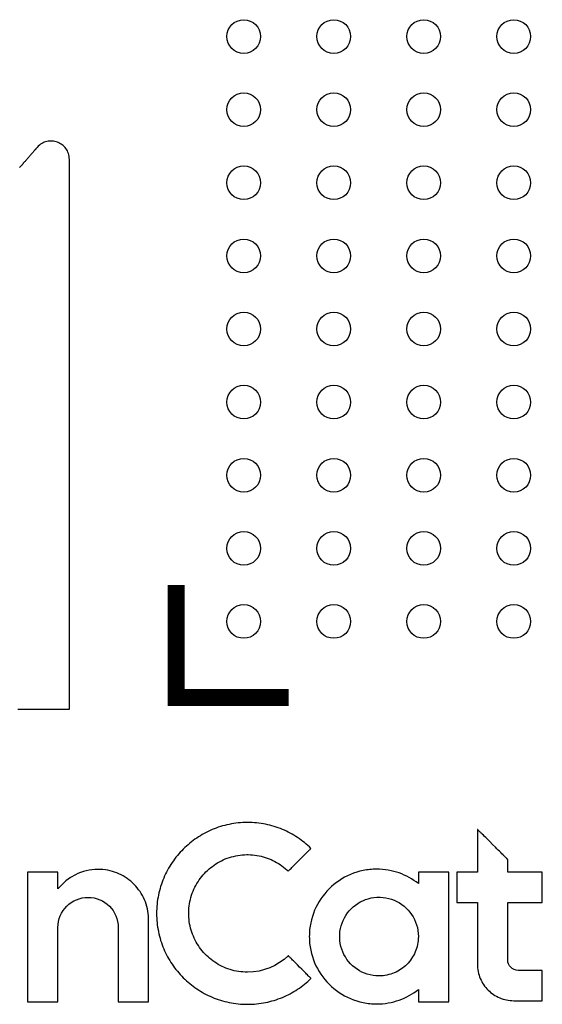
# Model space of a CAD drawing. Extents: x -11.1 to 87.6, y 0 to 56.
# Tile 15 of 20: x 53.9 to 58.6, y 19.7 to 28.5. Entities that reach past the tile are written whole.
import ezdxf

# ---------------------------------------------------------------- set-up
doc = ezdxf.new("R2010")
doc.units = 0
for name, color, linetype in [('BG_SILKSCREEN_TOP', 7, 'CONTINUOUS'), ('PG_SILKSCREEN_TOP', 253, 'CONTINUOUS'), ('PIN_TOP', 92, 'CONTINUOUS')]:
    doc.layers.add(name, color=color, linetype=linetype)

msp = doc.modelspace()

# ---------------------------------------------------------------- linework, layer by layer
at = {"layer": 'BG_SILKSCREEN_TOP'}
msp.add_lwpolyline([(53.917088, 22.366224), (53.93563, 22.366224), (53.953664, 22.366224), (53.971444, 22.366224), (53.988716, 22.366224), (54.005988, 22.366224), (54.022752, 22.366224), (54.039262, 22.366224), (54.055264, 22.366224), (54.071012, 22.366224), (54.086252, 22.366224), (54.101492, 22.366224), (54.11597, 22.366224), (54.130448, 22.366224), (54.144418, 22.366224), (54.15788, 22.366224), (54.171088, 22.366224), (54.184042, 22.366224), (54.196488, 22.366224), (54.208426, 22.366224), (54.22011, 22.366224), (54.23154, 22.366224), (54.242462, 22.366224), (54.252876, 22.366224), (54.263036, 22.366224), (54.272688, 22.366224), (54.281832, 22.366224), (54.290722, 22.366224), (54.299104, 22.366224), (54.307232, 22.366224), (54.314852, 22.366224), (54.321964, 22.366224), (54.328822, 22.366224), (54.334918, 22.366224), (54.34076, 22.366224), (54.346348, 22.366224), (54.351174, 22.366224), (54.355746, 22.366224), (54.35981, 22.366224), (54.363366, 22.366224), (54.366414, 22.366224), (54.369208, 22.366224), (54.37124, 22.366224), (54.373018, 22.366224), (54.374288, 22.366224), (54.37505, 22.366224), (54.37505, 22.366478), (54.37505, 22.36724), (54.37505, 22.368256), (54.37505, 22.36978), (54.37505, 22.371812), (54.37505, 22.374352), (54.37505, 22.377146), (54.37505, 22.380448), (54.37505, 22.384004), (54.37505, 22.388068), (54.37505, 22.39264), (54.37505, 22.397466), (54.37505, 22.4028), (54.37505, 22.408642), (54.37505, 22.414738), (54.37505, 22.421088), (54.37505, 22.4282), (54.37505, 22.435312), (54.37505, 22.443186), (54.37505, 22.45106), (54.37505, 22.459696), (54.37505, 22.468332), (54.37505, 22.477476), (54.37505, 22.487128), (54.37505, 22.497034), (54.37505, 22.507448), (54.37505, 22.517862), (54.37505, 22.529038), (54.37505, 22.540214), (54.37505, 22.551898), (54.37505, 22.56409), (54.37505, 22.576282), (54.37505, 22.588982), (54.37505, 22.601936), (54.37505, 22.615398), (54.37505, 22.629114), (54.37505, 22.643084), (54.37505, 22.657562), (54.37505, 22.67204), (54.37505, 22.687026), (54.37505, 22.702266), (54.37505, 22.71776), (54.37505, 22.733762), (54.37505, 22.749764), (54.37505, 22.766274), (54.37505, 22.783038), (54.37505, 22.800056), (54.37505, 22.817328), (54.37505, 22.835108), (54.37505, 22.852888), (54.37505, 22.870922), (54.37505, 22.889464), (54.37505, 22.908006), (54.37505, 22.927056), (54.37505, 22.94636), (54.37505, 22.965664), (54.37505, 22.985476), (54.37505, 23.005288), (54.37505, 23.045928), (54.37505, 23.087584), (54.37505, 23.130002), (54.37505, 23.173436), (54.37505, 23.217886), (54.37505, 23.262844), (54.37505, 23.308818), (54.37505, 23.355554), (54.37505, 23.403052), (54.37505, 23.451312), (54.37505, 23.50008), (54.37505, 23.54961), (54.37505, 23.599902), (54.37505, 23.650702), (54.37505, 23.70201), (54.37505, 23.75408), (54.37505, 23.806658), (54.37505, 23.85949), (54.37505, 23.913084), (54.37505, 23.966932), (54.37505, 24.021288), (54.37505, 24.075898), (54.37505, 24.131016), (54.37505, 24.186642), (54.37505, 24.242268), (54.37505, 24.298402), (54.37505, 24.354536), (54.37505, 24.46782), (54.37505, 24.581612), (54.37505, 24.810466), (54.37505, 25.03932), (54.37505, 25.153112), (54.37505, 25.266396), (54.37505, 25.322784), (54.37505, 25.378664), (54.37505, 25.434544), (54.37505, 25.489916), (54.37505, 25.545034), (54.37505, 25.599644), (54.37505, 25.654), (54.37505, 25.707848), (54.37505, 25.761442), (54.37505, 25.814528), (54.37505, 25.866852), (54.37505, 25.918922), (54.37505, 25.97023), (54.37505, 26.021284), (54.37505, 26.071322), (54.37505, 26.120852), (54.37505, 26.169874), (54.37505, 26.21788), (54.37505, 26.265378), (54.37505, 26.312114), (54.37505, 26.358088), (54.37505, 26.4033), (54.37505, 26.447496), (54.37505, 26.49093), (54.37505, 26.533348), (54.37505, 26.575004), (54.37505, 26.615644), (54.37505, 26.63571), (54.37505, 26.655268), (54.37505, 26.674826), (54.37505, 26.693876), (54.37505, 26.712926), (54.37505, 26.731468), (54.37505, 26.75001), (54.37505, 26.768044), (54.37505, 26.786078), (54.37505, 26.803604), (54.37505, 26.820876), (54.37505, 26.837894), (54.37505, 26.854658), (54.37505, 26.871168), (54.37505, 26.88717), (54.37505, 26.903172), (54.37505, 26.918666), (54.37505, 26.933906), (54.37505, 26.948892), (54.37505, 26.963624), (54.37505, 26.977848), (54.37505, 26.991818), (54.37505, 27.005534), (54.37505, 27.018996), (54.37505, 27.03195), (54.37505, 27.04465), (54.37505, 27.057096), (54.37505, 27.069034), (54.37505, 27.080718), (54.37505, 27.092148), (54.37505, 27.10307), (54.37505, 27.113738), (54.37505, 27.123898), (54.37505, 27.133804), (54.37505, 27.143456), (54.37505, 27.1526), (54.37505, 27.16149), (54.37505, 27.169872), (54.37505, 27.178), (54.37505, 27.18562), (54.37505, 27.192986), (54.37505, 27.199844), (54.37505, 27.206448), (54.37505, 27.212544), (54.37505, 27.218132), (54.37505, 27.223466), (54.37505, 27.228292), (54.37505, 27.232864), (54.37505, 27.236928), (54.37505, 27.240738), (54.37505, 27.24404), (54.37505, 27.246834), (54.37505, 27.24912), (54.37505, 27.251152), (54.37505, 27.252676), (54.37505, 27.253946), (54.37505, 27.254454), (54.37505, 27.254708), (54.374542, 27.268678), (54.373018, 27.281886), (54.370478, 27.29484), (54.366922, 27.307286), (54.362604, 27.31897), (54.35727, 27.3304), (54.351174, 27.341068), (54.344316, 27.350974), (54.33695, 27.360372), (54.328822, 27.369262), (54.320186, 27.37739), (54.310788, 27.384756), (54.301136, 27.391614), (54.290722, 27.397456), (54.280308, 27.40279), (54.269386, 27.407362), (54.25821, 27.411172), (54.246526, 27.413966), (54.235096, 27.416252), (54.223158, 27.417522), (54.21122, 27.41803), (54.199282, 27.417522), (54.187598, 27.416252), (54.17566, 27.41422), (54.163976, 27.410918), (54.152292, 27.406854), (54.141116, 27.402028), (54.12994, 27.395932), (54.119272, 27.38882), (54.108858, 27.380946), (54.098698, 27.371802), (54.0893, 27.361642), (54.089046, 27.361388), (54.088538, 27.36088), (54.08803, 27.360372), (54.087522, 27.35961), (54.08676, 27.358848), (54.085744, 27.357832), (54.084728, 27.356562), (54.083458, 27.355038), (54.082188, 27.353768), (54.080918, 27.35199), (54.07914, 27.350212), (54.077616, 27.34818), (54.075584, 27.346148), (54.073806, 27.343862), (54.07152, 27.341322), (54.069488, 27.338782), (54.066948, 27.336242), (54.064662, 27.333448), (54.062122, 27.3304), (54.059328, 27.327352), (54.056534, 27.32405), (54.053486, 27.320494), (54.050438, 27.316938), (54.047136, 27.313382), (54.043834, 27.309572), (54.040532, 27.305762), (54.036976, 27.301698), (54.03342, 27.29738), (54.02961, 27.293062), (54.0258, 27.288744), (54.021736, 27.284172), (54.017672, 27.279346), (54.013354, 27.27452), (54.00929, 27.269694), (54.004718, 27.264614), (54.000146, 27.25928), (53.995574, 27.2542), (53.991002, 27.248612), (53.986176, 27.243278), (53.98135, 27.237436), (53.97627, 27.231848), (53.97119, 27.226006), (53.965856, 27.21991), (53.960522, 27.213814), (53.955188, 27.207718), (53.949854, 27.201368), (53.944266, 27.195018), (53.938678, 27.188414), (53.932836, 27.18181)], dxfattribs=at)
for points in [[(56.320944, 20.92833), (56.321452, 20.928838), (56.322468, 20.929854), (56.325262, 20.932648), (56.329072, 20.936458), (56.333644, 20.94103), (56.338978, 20.946364), (56.345074, 20.95246), (56.351932, 20.959318), (56.359298, 20.966684), (56.367172, 20.974558), (56.375554, 20.98294), (56.384444, 20.991576), (56.402732, 21.009864), (56.421528, 21.028914), (56.440324, 21.04771), (56.458612, 21.065998), (56.467502, 21.074634), (56.47563, 21.083016), (56.483758, 21.091144), (56.491124, 21.09851), (56.497982, 21.105368), (56.504078, 21.111464), (56.509412, 21.116798), (56.513984, 21.12137), (56.517794, 21.12518), (56.520334, 21.12772), (56.52135, 21.128736), (56.522112, 21.129498), (56.52262, 21.130006), (56.508904, 21.143214), (56.49468, 21.156168), (56.480456, 21.168614), (56.465724, 21.180806), (56.450738, 21.19249), (56.435244, 21.204174), (56.41975, 21.215096), (56.404002, 21.226018), (56.387746, 21.236432), (56.37149, 21.246338), (56.35498, 21.25599), (56.337962, 21.265134), (56.320944, 21.274024), (56.303672, 21.28266), (56.286146, 21.290534), (56.268366, 21.298408), (56.250332, 21.30552), (56.232044, 21.312378), (56.213756, 21.318728), (56.19496, 21.32457), (56.176164, 21.330158), (56.157368, 21.335238), (56.138064, 21.33981), (56.11876, 21.343874), (56.099202, 21.347684), (56.079644, 21.350986), (56.059832, 21.353526), (56.039766, 21.355812), (56.0197, 21.35759), (55.99938, 21.35886), (55.97906, 21.359622), (55.958486, 21.359876), (55.937658, 21.359622), (55.91683, 21.35886), (55.896256, 21.35759), (55.875682, 21.355812), (55.855616, 21.353526), (55.835296, 21.350478), (55.815484, 21.347176), (55.795672, 21.343366), (55.77586, 21.339302), (55.756556, 21.334476), (55.737252, 21.329142), (55.718202, 21.323554), (55.699152, 21.317458), (55.68061, 21.310854), (55.662068, 21.303742), (55.64378, 21.296376), (55.625746, 21.288502), (55.607966, 21.28012), (55.59044, 21.271484), (55.573168, 21.26234), (55.55615, 21.252942), (55.539386, 21.242782), (55.522876, 21.232622), (55.50662, 21.221954), (55.490618, 21.210778), (55.47487, 21.199348), (55.459376, 21.18741), (55.44439, 21.175472), (55.429658, 21.162772), (55.414926, 21.150072), (55.400956, 21.136864), (55.386986, 21.123148), (55.373524, 21.109432), (55.360316, 21.095208), (55.347362, 21.08073), (55.334916, 21.065744), (55.322724, 21.050758), (55.310786, 21.035264), (55.299356, 21.019516), (55.28818, 21.003514), (55.277512, 20.987258), (55.267352, 20.970748), (55.257446, 20.953984), (55.247794, 20.936966), (55.23865, 20.919694), (55.230014, 20.902168), (55.221632, 20.884388), (55.213758, 20.866354), (55.206392, 20.848066), (55.19928, 20.829524), (55.192676, 20.810982), (55.18658, 20.791932), (55.180992, 20.772882), (55.175658, 20.753578), (55.171086, 20.734274), (55.166768, 20.714716), (55.162958, 20.694904), (55.159656, 20.674838), (55.156862, 20.654772), (55.154322, 20.634452), (55.152544, 20.613878), (55.151274, 20.593304), (55.150512, 20.572476), (55.150258, 20.551648), (55.150512, 20.53082), (55.151274, 20.510246), (55.152544, 20.489672), (55.154322, 20.469098), (55.156862, 20.448778), (55.159656, 20.428712), (55.162958, 20.408646), (55.166768, 20.388834), (55.171086, 20.369276), (55.175658, 20.349718), (55.180992, 20.330414), (55.18658, 20.311364), (55.192676, 20.292568), (55.19928, 20.273772), (55.206392, 20.255484), (55.213758, 20.237196), (55.221632, 20.219162), (55.230014, 20.201382), (55.23865, 20.183856), (55.247794, 20.166584), (55.257446, 20.149566), (55.267352, 20.132548), (55.277512, 20.116038), (55.28818, 20.099782), (55.299356, 20.08378), (55.310786, 20.068286), (55.322724, 20.052792), (55.334916, 20.037552), (55.347362, 20.02282), (55.360316, 20.008342), (55.373524, 19.994118), (55.386986, 19.980148), (55.400956, 19.966686), (55.414926, 19.953478), (55.429658, 19.940524), (55.44439, 19.928078), (55.459376, 19.915886), (55.47487, 19.904202), (55.490618, 19.892772), (55.50662, 19.881596), (55.522876, 19.870928), (55.539386, 19.860514), (55.55615, 19.850608), (55.573168, 19.84121), (55.59044, 19.832066), (55.607966, 19.823176), (55.625746, 19.815048), (55.64378, 19.807174), (55.662068, 19.799554), (55.68061, 19.792696), (55.699152, 19.786092), (55.718202, 19.779996), (55.737252, 19.774154), (55.756556, 19.769074), (55.77586, 19.764248), (55.795672, 19.75993), (55.815484, 19.75612), (55.835296, 19.752818), (55.855616, 19.750024), (55.875682, 19.747738), (55.896256, 19.74596), (55.91683, 19.74469), (55.937658, 19.743928), (55.958486, 19.743674), (55.97906, 19.743928), (55.99938, 19.74469), (56.0197, 19.74596), (56.039766, 19.747484), (56.059832, 19.74977), (56.079644, 19.752564), (56.099202, 19.755866), (56.11876, 19.759422), (56.138064, 19.76374), (56.157368, 19.768312), (56.176164, 19.773392), (56.19496, 19.778726), (56.213756, 19.784822), (56.232044, 19.791172), (56.250332, 19.79803), (56.268366, 19.805142), (56.286146, 19.812762), (56.303672, 19.82089), (56.320944, 19.829272), (56.337962, 19.838162), (56.35498, 19.84756), (56.37149, 19.857212), (56.387746, 19.867118), (56.404002, 19.877532), (56.41975, 19.8882), (56.435244, 19.899376), (56.450738, 19.910806), (56.465724, 19.922744), (56.480456, 19.934936), (56.49468, 19.947382), (56.508904, 19.960336), (56.52262, 19.97329), (56.52262, 19.973544), (56.522112, 19.974052), (56.52135, 19.97456), (56.520334, 19.975576), (56.517794, 19.97837), (56.513984, 19.98218), (56.509412, 19.986752), (56.504078, 19.992086), (56.497982, 19.998182), (56.491124, 20.00504), (56.483758, 20.012406), (56.47563, 20.02028), (56.467502, 20.028662), (56.458612, 20.037552), (56.440324, 20.05584), (56.421528, 20.074636), (56.402732, 20.093432), (56.384444, 20.11172), (56.375554, 20.12061), (56.367172, 20.128738), (56.359298, 20.136866), (56.351932, 20.144232), (56.345074, 20.15109), (56.338978, 20.157186), (56.333644, 20.16252), (56.329072, 20.167092), (56.325262, 20.170902), (56.322468, 20.173442), (56.321452, 20.174458), (56.320944, 20.17522), (56.320436, 20.175728), (56.320182, 20.175728), (56.283606, 20.14347), (56.243728, 20.114768), (56.201564, 20.089622), (56.15686, 20.06854), (56.10987, 20.051776), (56.061102, 20.039584), (56.010556, 20.031964), (55.958486, 20.029424), (55.938166, 20.029678), (55.918354, 20.030948), (55.898542, 20.032726), (55.878984, 20.035266), (55.85968, 20.038568), (55.84063, 20.042632), (55.821834, 20.047458), (55.803292, 20.052792), (55.785004, 20.058888), (55.76697, 20.065492), (55.749444, 20.072858), (55.732172, 20.080986), (55.715154, 20.089368), (55.698644, 20.098512), (55.682388, 20.108418), (55.66664, 20.118578), (55.651146, 20.1295), (55.63616, 20.14093), (55.621428, 20.152868), (55.607458, 20.165314), (55.593742, 20.178014), (55.580534, 20.191476), (55.567834, 20.205446), (55.555388, 20.21967), (55.543704, 20.234402), (55.532528, 20.249388), (55.52186, 20.265136), (55.5117, 20.281138), (55.502302, 20.297394), (55.493158, 20.314158), (55.484776, 20.331176), (55.477156, 20.348702), (55.470044, 20.366228), (55.46344, 20.384262), (55.457598, 20.402804), (55.452518, 20.421346), (55.447946, 20.440142), (55.444136, 20.459446), (55.441088, 20.47875), (55.438802, 20.498308), (55.437024, 20.51812), (55.436262, 20.538186), (55.436008, 20.558506), (55.43677, 20.578572), (55.43804, 20.598384), (55.440326, 20.618196), (55.44312, 20.637754), (55.446676, 20.656804), (55.450994, 20.675854), (55.45582, 20.69465), (55.461408, 20.712938), (55.467758, 20.731226), (55.474616, 20.749006), (55.482236, 20.766532), (55.490364, 20.783804), (55.499254, 20.800568), (55.508398, 20.817078), (55.518558, 20.83308), (55.528972, 20.848828), (55.539894, 20.864068), (55.551578, 20.879054), (55.563516, 20.893532), (55.576216, 20.907502), (55.58917, 20.920964), (55.602632, 20.933918), (55.616856, 20.946618), (55.63108, 20.958556), (55.646066, 20.97024), (55.661306, 20.981162), (55.677054, 20.99183), (55.693056, 21.001736), (55.709566, 21.01088), (55.726584, 21.01977), (55.743602, 21.027898), (55.761128, 21.035518), (55.778908, 21.042376), (55.797196, 21.048726), (55.815484, 21.054314), (55.83428, 21.05914), (55.85333, 21.063458), (55.872634, 21.067014), (55.891938, 21.069808), (55.91175, 21.072094), (55.931562, 21.073364), (55.951628, 21.074126), (55.956708, 21.074126), (55.957978, 21.074126), (55.95874, 21.074126), (55.96001, 21.074126), (55.96509, 21.074126), (55.984648, 21.073364), (56.003952, 21.072094), (56.023256, 21.070062), (56.042306, 21.067268), (56.061102, 21.063966), (56.079644, 21.059902), (56.097932, 21.055076), (56.115712, 21.049742), (56.133492, 21.0439), (56.151018, 21.037296), (56.16829, 21.02993), (56.185054, 21.022056), (56.201564, 21.013674), (56.217566, 21.004784), (56.233568, 20.995386), (56.249062, 20.985226), (56.264048, 20.974812), (56.27878, 20.963636), (56.293004, 20.952206), (56.30672, 20.940268), (56.320182, 20.927568), (56.320436, 20.927822)], [(58.272426, 20.649438), (58.273442, 20.649438), (58.274966, 20.649438), (58.276744, 20.649438), (58.27903, 20.649438), (58.28157, 20.649438), (58.284618, 20.649438), (58.291476, 20.649438), (58.299858, 20.649438), (58.309002, 20.649438), (58.319416, 20.649438), (58.330592, 20.649438), (58.342784, 20.649438), (58.355484, 20.649438), (58.368692, 20.649438), (58.382408, 20.649438), (58.396378, 20.649438), (58.42508, 20.649438), (58.453782, 20.649438), (58.467752, 20.649438), (58.481468, 20.649438), (58.494676, 20.649438), (58.507376, 20.649438), (58.519568, 20.649438), (58.530744, 20.649438), (58.540904, 20.649438), (58.550302, 20.649438), (58.55843, 20.649438), (58.565542, 20.649438), (58.56859, 20.649438), (58.57113, 20.649438), (58.573416, 20.649438), (58.575194, 20.649438), (58.576718, 20.649438), (58.577734, 20.649438), (58.578496, 20.649438), (58.57875, 20.649438), (58.57875, 20.649692), (58.57875, 20.650454), (58.57875, 20.652486), (58.57875, 20.656296), (58.57875, 20.661122), (58.57875, 20.667218), (58.57875, 20.67433), (58.57875, 20.682712), (58.57875, 20.691602), (58.57875, 20.701508), (58.57875, 20.712176), (58.57875, 20.723098), (58.57875, 20.734782), (58.57875, 20.759166), (58.57875, 20.784312), (58.57875, 20.809458), (58.57875, 20.833842), (58.57875, 20.845526), (58.57875, 20.856702), (58.57875, 20.867116), (58.57875, 20.877022), (58.57875, 20.886166), (58.57875, 20.894294), (58.57875, 20.901406), (58.57875, 20.907502), (58.57875, 20.912582), (58.57875, 20.916138), (58.57875, 20.918424), (58.57875, 20.918932), (58.57875, 20.919186), (58.578496, 20.919186), (58.577734, 20.919186), (58.576718, 20.919186), (58.575194, 20.919186), (58.573416, 20.919186), (58.57113, 20.919186), (58.56859, 20.919186), (58.565542, 20.919186), (58.55843, 20.919186), (58.550302, 20.919186), (58.540904, 20.919186), (58.530744, 20.919186), (58.519568, 20.919186), (58.507376, 20.919186), (58.494676, 20.919186), (58.481468, 20.919186), (58.467752, 20.919186), (58.453782, 20.919186), (58.42508, 20.919186), (58.396378, 20.919186), (58.382408, 20.919186), (58.368692, 20.919186), (58.355484, 20.919186), (58.342784, 20.919186), (58.330592, 20.919186), (58.319416, 20.919186), (58.309002, 20.919186), (58.299858, 20.919186), (58.291476, 20.919186), (58.284618, 20.919186), (58.28157, 20.919186), (58.27903, 20.919186), (58.276744, 20.919186), (58.274966, 20.919186), (58.273442, 20.919186), (58.272426, 20.919186), (58.271664, 20.919186), (58.27141, 20.919186), (58.27141, 20.920456), (58.27141, 20.924012), (58.27141, 20.929346), (58.27141, 20.936458), (58.27141, 20.94484), (58.27141, 20.954238), (58.27141, 20.974812), (58.27141, 20.995132), (58.27141, 21.00453), (58.27141, 21.013166), (58.27141, 21.020278), (58.27141, 21.025612), (58.27141, 21.029168), (58.27141, 21.030438), (58.271156, 21.030692), (58.270648, 21.0312), (58.269632, 21.032216), (58.268362, 21.033486), (58.266838, 21.03501), (58.264806, 21.037042), (58.26252, 21.039328), (58.25998, 21.041868), (58.256932, 21.044916), (58.253884, 21.047964), (58.250328, 21.05152), (58.246772, 21.055076), (58.242708, 21.05914), (58.238644, 21.063458), (58.234072, 21.067776), (58.2295, 21.072348), (58.219594, 21.082254), (58.20918, 21.092668), (58.198258, 21.103844), (58.186574, 21.115274), (58.174636, 21.127212), (58.162444, 21.139658), (58.137298, 21.16455), (58.112406, 21.189696), (58.09996, 21.201888), (58.088022, 21.213826), (58.076592, 21.22551), (58.065416, 21.236432), (58.055002, 21.2471), (58.045096, 21.256752), (58.040524, 21.261324), (58.035952, 21.265896), (58.031888, 21.26996), (58.027824, 21.274024), (58.024268, 21.27758), (58.020712, 21.281136), (58.017664, 21.284184), (58.014616, 21.287232), (58.012076, 21.289772), (58.00979, 21.292058), (58.007758, 21.29409), (58.006234, 21.295614), (58.004964, 21.296884), (58.003948, 21.2979), (58.00344, 21.298408), (58.003186, 21.298662), (58.001916, 21.298662), (58.001916, 21.298408), (58.001916, 21.297646), (58.001916, 21.296376), (58.001916, 21.294344), (58.001916, 21.292058), (58.001916, 21.289264), (58.001916, 21.285962), (58.001916, 21.282406), (58.001916, 21.278342), (58.001916, 21.27377), (58.001916, 21.268944), (58.001916, 21.26361), (58.001916, 21.258022), (58.001916, 21.25218), (58.001916, 21.24583), (58.001916, 21.23948), (58.001916, 21.22551), (58.001916, 21.210778), (58.001916, 21.19503), (58.001916, 21.17852), (58.001916, 21.161756), (58.001916, 21.14423), (58.001916, 21.108924), (58.001916, 21.073618), (58.001916, 21.056092), (58.001916, 21.039328), (58.001916, 21.022818), (58.001916, 21.00707), (58.001916, 20.992338), (58.001916, 20.978368), (58.001916, 20.972018), (58.001916, 20.965668), (58.001916, 20.959826), (58.001916, 20.954238), (58.001916, 20.948904), (58.001916, 20.944078), (58.001916, 20.939506), (58.001916, 20.935442), (58.001916, 20.931632), (58.001916, 20.928584), (58.001916, 20.92579), (58.001916, 20.923504), (58.001916, 20.921472), (58.001916, 20.920202), (58.001916, 20.91944), (58.001916, 20.919186), (58.001408, 20.919186), (57.999884, 20.919186), (57.997344, 20.919186), (57.994042, 20.919186), (57.989724, 20.919186), (57.984898, 20.919186), (57.97931, 20.919186), (57.973214, 20.919186), (57.959244, 20.919186), (57.943496, 20.919186), (57.909714, 20.919186), (57.875932, 20.919186), (57.860438, 20.919186), (57.846468, 20.919186), (57.840372, 20.919186), (57.834784, 20.919186), (57.829704, 20.919186), (57.82564, 20.919186), (57.822338, 20.919186), (57.819798, 20.919186), (57.818274, 20.919186), (57.817766, 20.919186), (57.817766, 20.918932), (57.817766, 20.918424), (57.817766, 20.916138), (57.817766, 20.912582), (57.817766, 20.907502), (57.817766, 20.901406), (57.817766, 20.894294), (57.817766, 20.886166), (57.817766, 20.877022), (57.817766, 20.867116), (57.817766, 20.856702), (57.817766, 20.845526), (57.817766, 20.833842), (57.817766, 20.809458), (57.817766, 20.784312), (57.817766, 20.759166), (57.817766, 20.734782), (57.817766, 20.723098), (57.817766, 20.712176), (57.817766, 20.701508), (57.817766, 20.691602), (57.817766, 20.682712), (57.817766, 20.67433), (57.817766, 20.667218), (57.817766, 20.661122), (57.817766, 20.656296), (57.817766, 20.652486), (57.817766, 20.650454), (57.817766, 20.649692), (57.817766, 20.649438), (57.818274, 20.649438), (57.819798, 20.649438), (57.822338, 20.649438), (57.82564, 20.649438), (57.829704, 20.649438), (57.834784, 20.649438), (57.840372, 20.649438), (57.846468, 20.649438), (57.860438, 20.649438), (57.875932, 20.649438), (57.909714, 20.649438), (57.943496, 20.649438), (57.959244, 20.649438), (57.973214, 20.649438), (57.97931, 20.649438), (57.984898, 20.649438), (57.989724, 20.649438), (57.994042, 20.649438), (57.997344, 20.649438), (57.999884, 20.649438), (58.001408, 20.649438), (58.001916, 20.649438), (58.001916, 20.649184), (58.001916, 20.648676), (58.001916, 20.647914), (58.001916, 20.646136), (58.001916, 20.643342), (58.001916, 20.64004), (58.001916, 20.635976), (58.001916, 20.63115), (58.001916, 20.625816), (58.001916, 20.619974), (58.001916, 20.61337), (58.001916, 20.606512), (58.001916, 20.598892), (58.001916, 20.590764), (58.001916, 20.582128), (58.001916, 20.572984), (58.001916, 20.563586), (58.001916, 20.55368), (58.001916, 20.54352), (58.001916, 20.532852), (58.001916, 20.52193), (58.001916, 20.510754), (58.001916, 20.499324), (58.001916, 20.48764), (58.001916, 20.475448), (58.001916, 20.451064), (58.001916, 20.425918), (58.001916, 20.400264), (58.001916, 20.37461), (58.001916, 20.348956), (58.001916, 20.323302), (58.001916, 20.298156), (58.001916, 20.273772), (58.001916, 20.26158), (58.001916, 20.249896), (58.001916, 20.238466), (58.001916, 20.22729), (58.001916, 20.216368), (58.001916, 20.2057), (58.001916, 20.19554), (58.001916, 20.185634), (58.001916, 20.176236), (58.001916, 20.167092), (58.001916, 20.158456), (58.001916, 20.150328), (58.001916, 20.142962), (58.001916, 20.13585), (58.001916, 20.129246), (58.001916, 20.123404), (58.001916, 20.11807), (58.001916, 20.113244), (58.001916, 20.10918), (58.001916, 20.105878), (58.001916, 20.103084), (58.001916, 20.101306), (58.001916, 20.100544), (58.001916, 20.100036), (58.001916, 20.099782), (58.00217, 20.083018), (58.00344, 20.066508), (58.005726, 20.050252), (58.00852, 20.034504), (58.012076, 20.018756), (58.016394, 20.003262), (58.021474, 19.988276), (58.027316, 19.973544), (58.03392, 19.95932), (58.041032, 19.94535), (58.048652, 19.931634), (58.057288, 19.91868), (58.066178, 19.90598), (58.07583, 19.893534), (58.08599, 19.88185), (58.096658, 19.870674), (58.108088, 19.860006), (58.119772, 19.849592), (58.131964, 19.840194), (58.144664, 19.83105), (58.157872, 19.822668), (58.171334, 19.814794), (58.185304, 19.807682), (58.199782, 19.801078), (58.214514, 19.79549), (58.2295, 19.79041), (58.244994, 19.785838), (58.260488, 19.782282), (58.27649, 19.779488), (58.292746, 19.777456), (58.309256, 19.776186), (58.325766, 19.775678), (58.326528, 19.775678), (58.32856, 19.775678), (58.332116, 19.775678), (58.336688, 19.775678), (58.34253, 19.775678), (58.349134, 19.775678), (58.356754, 19.775678), (58.36539, 19.775678), (58.374534, 19.775678), (58.38444, 19.775678), (58.394854, 19.775678), (58.405776, 19.775678), (58.428636, 19.775678), (58.452258, 19.775678), (58.47588, 19.775678), (58.49874, 19.775678), (58.509662, 19.775678), (58.520076, 19.775678), (58.529982, 19.775678), (58.539126, 19.775678), (58.547762, 19.775678), (58.555382, 19.775678), (58.56224, 19.775678), (58.567828, 19.775678), (58.5724, 19.775678), (58.575956, 19.775678), (58.577988, 19.775678), (58.57875, 19.775678), (58.57875, 19.775932), (58.57875, 19.77644), (58.57875, 19.778726), (58.57875, 19.782282), (58.57875, 19.787362), (58.57875, 19.793458), (58.57875, 19.80057), (58.57875, 19.808698), (58.57875, 19.817842), (58.57875, 19.827748), (58.57875, 19.838162), (58.57875, 19.849338), (58.57875, 19.861022), (58.57875, 19.885406), (58.57875, 19.910552), (58.57875, 19.935698), (58.57875, 19.960082), (58.57875, 19.971512), (58.57875, 19.982688), (58.57875, 19.993356), (58.57875, 20.003262), (58.57875, 20.012152), (58.57875, 20.02028), (58.57875, 20.027646), (58.57875, 20.033742), (58.57875, 20.038568), (58.57875, 20.042124), (58.57875, 20.04441), (58.57875, 20.045172), (58.577988, 20.045172), (58.57621, 20.045172), (58.573416, 20.045172), (58.569606, 20.045172), (58.56478, 20.045172), (58.558938, 20.045172), (58.552334, 20.045172), (58.545222, 20.045172), (58.537348, 20.045172), (58.528966, 20.045172), (58.510932, 20.045172), (58.491628, 20.045172), (58.471562, 20.045172), (58.451496, 20.045172), (58.432192, 20.045172), (58.414158, 20.045172), (58.405776, 20.045172), (58.397902, 20.045172), (58.39079, 20.045172), (58.384186, 20.045172), (58.378344, 20.045172), (58.373518, 20.045172), (58.369708, 20.045172), (58.366914, 20.045172), (58.365136, 20.045172), (58.364374, 20.045172), (58.345578, 20.047204), (58.328306, 20.052538), (58.312304, 20.061174), (58.298588, 20.072604), (58.287412, 20.08632), (58.278776, 20.102068), (58.273442, 20.119594), (58.27141, 20.138136), (58.27141, 20.138644), (58.27141, 20.13966), (58.27141, 20.141438), (58.27141, 20.143978), (58.27141, 20.147026), (58.27141, 20.150836), (58.27141, 20.155154), (58.27141, 20.160234), (58.27141, 20.165822), (58.27141, 20.171664), (58.27141, 20.178268), (58.27141, 20.18538), (58.27141, 20.193), (58.27141, 20.200874), (58.27141, 20.209256), (58.27141, 20.218146), (58.27141, 20.22729), (58.27141, 20.236942), (58.27141, 20.246594), (58.27141, 20.256754), (58.27141, 20.267168), (58.27141, 20.277836), (58.27141, 20.288758), (58.27141, 20.299934), (58.27141, 20.322794), (58.27141, 20.346162), (58.27141, 20.393914), (58.27141, 20.441666), (58.27141, 20.465034), (58.27141, 20.487894), (58.27141, 20.498816), (58.27141, 20.509738), (58.27141, 20.520406), (58.27141, 20.531074), (58.27141, 20.541234), (58.27141, 20.550886), (58.27141, 20.560538), (58.27141, 20.569682), (58.27141, 20.578572), (58.27141, 20.586954), (58.27141, 20.594828), (58.27141, 20.602448), (58.27141, 20.60956), (58.27141, 20.61591), (58.27141, 20.622006), (58.27141, 20.627594), (58.27141, 20.63242), (58.27141, 20.636992), (58.27141, 20.640802), (58.27141, 20.64385), (58.27141, 20.64639), (58.27141, 20.648168), (58.27141, 20.649184), (58.27141, 20.649438), (58.271664, 20.649438)], [(54.273704, 20.770596), (54.273704, 20.772628), (54.273704, 20.775168), (54.273704, 20.782788), (54.273704, 20.792186), (54.273704, 20.803616), (54.273704, 20.816316), (54.273704, 20.844002), (54.273704, 20.871434), (54.273704, 20.884134), (54.273704, 20.895564), (54.273704, 20.905216), (54.273704, 20.912582), (54.273704, 20.915376), (54.273704, 20.917408), (54.273704, 20.918678), (54.273704, 20.919186), (54.27345, 20.919186), (54.272942, 20.919186), (54.270656, 20.919186), (54.2671, 20.919186), (54.26202, 20.919186), (54.255924, 20.919186), (54.248812, 20.919186), (54.240684, 20.919186), (54.23154, 20.919186), (54.221634, 20.919186), (54.21122, 20.919186), (54.200044, 20.919186), (54.18836, 20.919186), (54.163976, 20.919186), (54.13883, 20.919186), (54.113938, 20.919186), (54.089554, 20.919186), (54.07787, 20.919186), (54.066694, 20.919186), (54.05628, 20.919186), (54.046374, 20.919186), (54.03723, 20.919186), (54.029102, 20.919186), (54.02199, 20.919186), (54.015894, 20.919186), (54.010814, 20.919186), (54.007258, 20.919186), (54.004972, 20.919186), (54.004464, 20.919186), (54.00421, 20.919186), (54.00421, 20.918932), (54.00421, 20.918678), (54.00421, 20.91817), (54.00421, 20.917916), (54.00421, 20.917154), (54.00421, 20.916646), (54.00421, 20.915884), (54.00421, 20.914868), (54.00421, 20.914106), (54.00421, 20.912836), (54.00421, 20.91182), (54.00421, 20.91055), (54.00421, 20.90928), (54.00421, 20.907756), (54.00421, 20.906232), (54.00421, 20.904454), (54.00421, 20.90293), (54.00421, 20.900898), (54.00421, 20.89912), (54.00421, 20.895056), (54.00421, 20.890738), (54.00421, 20.885912), (54.00421, 20.880832), (54.00421, 20.875244), (54.00421, 20.869656), (54.00421, 20.86356), (54.00421, 20.85721), (54.00421, 20.850606), (54.00421, 20.843494), (54.00421, 20.836382), (54.00421, 20.828762), (54.00421, 20.820888), (54.00421, 20.81276), (54.00421, 20.804378), (54.00421, 20.795742), (54.00421, 20.786852), (54.00421, 20.777962), (54.00421, 20.768564), (54.00421, 20.758912), (54.00421, 20.749006), (54.00421, 20.7391), (54.00421, 20.72894), (54.00421, 20.718526), (54.00421, 20.707858), (54.00421, 20.696936), (54.00421, 20.686014), (54.00421, 20.674838), (54.00421, 20.663408), (54.00421, 20.651978), (54.00421, 20.640294), (54.00421, 20.628356), (54.00421, 20.616418), (54.00421, 20.604226), (54.00421, 20.592034), (54.00421, 20.579588), (54.00421, 20.567142), (54.00421, 20.554442), (54.00421, 20.541742), (54.00421, 20.529042), (54.00421, 20.503134), (54.00421, 20.476972), (54.00421, 20.450556), (54.00421, 20.423886), (54.00421, 20.396962), (54.00421, 20.343114), (54.00421, 20.289012), (54.00421, 20.262342), (54.00421, 20.235672), (54.00421, 20.209002), (54.00421, 20.18284), (54.00421, 20.156932), (54.00421, 20.144232), (54.00421, 20.131532), (54.00421, 20.118832), (54.00421, 20.106386), (54.00421, 20.09394), (54.00421, 20.081748), (54.00421, 20.069556), (54.00421, 20.057618), (54.00421, 20.045934), (54.00421, 20.03425), (54.00421, 20.022566), (54.00421, 20.01139), (54.00421, 19.99996), (54.00421, 19.989038), (54.00421, 19.97837), (54.00421, 19.967702), (54.00421, 19.957288), (54.00421, 19.946874), (54.00421, 19.936968), (54.00421, 19.927062), (54.00421, 19.917664), (54.00421, 19.908266), (54.00421, 19.899122), (54.00421, 19.890232), (54.00421, 19.881596), (54.00421, 19.873214), (54.00421, 19.865086), (54.00421, 19.857212), (54.00421, 19.849846), (54.00421, 19.84248), (54.00421, 19.835622), (54.00421, 19.828764), (54.00421, 19.822414), (54.00421, 19.816318), (54.00421, 19.81073), (54.00421, 19.805142), (54.00421, 19.800062), (54.00421, 19.79549), (54.00421, 19.790918), (54.00421, 19.786854), (54.00421, 19.785076), (54.00421, 19.783298), (54.00421, 19.78152), (54.00421, 19.779742), (54.00421, 19.778218), (54.00421, 19.776948), (54.00421, 19.775424), (54.00421, 19.774154), (54.00421, 19.773138), (54.00421, 19.772122), (54.00421, 19.771106), (54.00421, 19.77009), (54.00421, 19.769328), (54.00421, 19.76882), (54.00421, 19.768312), (54.00421, 19.767804), (54.00421, 19.767296), (54.00421, 19.767042), (54.00421, 19.766788), (54.004464, 19.766788), (54.004972, 19.766788), (54.007258, 19.766788), (54.010814, 19.766788), (54.015894, 19.766788), (54.02199, 19.766788), (54.029102, 19.766788), (54.03723, 19.766788), (54.046374, 19.766788), (54.05628, 19.766788), (54.066694, 19.766788), (54.07787, 19.766788), (54.089554, 19.766788), (54.113938, 19.766788), (54.13883, 19.766788), (54.163976, 19.766788), (54.18836, 19.766788), (54.200044, 19.766788), (54.21122, 19.766788), (54.221634, 19.766788), (54.23154, 19.766788), (54.240684, 19.766788), (54.248812, 19.766788), (54.255924, 19.766788), (54.26202, 19.766788), (54.2671, 19.766788), (54.270656, 19.766788), (54.272942, 19.766788), (54.27345, 19.766788), (54.273704, 19.766788), (54.273704, 19.767042), (54.273704, 19.767296), (54.273704, 19.768058), (54.273704, 19.76882), (54.273704, 19.769836), (54.273704, 19.771106), (54.273704, 19.77263), (54.273704, 19.774408), (54.273704, 19.776186), (54.273704, 19.778472), (54.273704, 19.780758), (54.273704, 19.783298), (54.273704, 19.785838), (54.273704, 19.788886), (54.273704, 19.791934), (54.273704, 19.795236), (54.273704, 19.798792), (54.273704, 19.802348), (54.273704, 19.806158), (54.273704, 19.810222), (54.273704, 19.814286), (54.273704, 19.818604), (54.273704, 19.827748), (54.273704, 19.8374), (54.273704, 19.847814), (54.273704, 19.858736), (54.273704, 19.869912), (54.273704, 19.88185), (54.273704, 19.894042), (54.273704, 19.906742), (54.273704, 19.91995), (54.273704, 19.933412), (54.273704, 19.947128), (54.273704, 19.961352), (54.273704, 19.975576), (54.273704, 19.990308), (54.273704, 20.00504), (54.273704, 20.035266), (54.273704, 20.065746), (54.273704, 20.096734), (54.273704, 20.127468), (54.273704, 20.158202), (54.273704, 20.188428), (54.273704, 20.20316), (54.273704, 20.217892), (54.273704, 20.232116), (54.273704, 20.24634), (54.273704, 20.260056), (54.273704, 20.273518), (54.273704, 20.286472), (54.273704, 20.299172), (54.273704, 20.311618), (54.273704, 20.323302), (54.273704, 20.334732), (54.273704, 20.345654), (54.273704, 20.355814), (54.273704, 20.365466), (54.273704, 20.37461), (54.273704, 20.378928), (54.273704, 20.383246), (54.273704, 20.387056), (54.273704, 20.390866), (54.273704, 20.394676), (54.273704, 20.398232), (54.273704, 20.40128), (54.273704, 20.404582), (54.273704, 20.407376), (54.273704, 20.41017), (54.273704, 20.41271), (54.273704, 20.414996), (54.273704, 20.417028), (54.273704, 20.41906), (54.273704, 20.420838), (54.273704, 20.422362), (54.273704, 20.423632), (54.273704, 20.424648), (54.273704, 20.42541), (54.273704, 20.425918), (54.273704, 20.426426), (54.274974, 20.453858), (54.279038, 20.480528), (54.285642, 20.506182), (54.294786, 20.53082), (54.305962, 20.554188), (54.319424, 20.576286), (54.334918, 20.59686), (54.35219, 20.61591), (54.37124, 20.633182), (54.391814, 20.648676), (54.413912, 20.662138), (54.437534, 20.673314), (54.461918, 20.682458), (54.487826, 20.689062), (54.514242, 20.693126), (54.541674, 20.694396), (54.569106, 20.693126), (54.595776, 20.689062), (54.62143, 20.682458), (54.645814, 20.673314), (54.669436, 20.662138), (54.69128, 20.648676), (54.712108, 20.633182), (54.730904, 20.61591), (54.74843, 20.59686), (54.76367, 20.576286), (54.777132, 20.554188), (54.788562, 20.53082), (54.797452, 20.506182), (54.804056, 20.480528), (54.80812, 20.453858), (54.80939, 20.426426), (54.80939, 20.425918), (54.80939, 20.42541), (54.80939, 20.424648), (54.80939, 20.423632), (54.80939, 20.422362), (54.80939, 20.420838), (54.80939, 20.41906), (54.80939, 20.417028), (54.80939, 20.414996), (54.80939, 20.41271), (54.80939, 20.41017), (54.80939, 20.407376), (54.80939, 20.404582), (54.80939, 20.40128), (54.80939, 20.398232), (54.80939, 20.394676), (54.80939, 20.390866), (54.80939, 20.387056), (54.80939, 20.383246), (54.80939, 20.378928), (54.80939, 20.37461), (54.80939, 20.365466), (54.80939, 20.355814), (54.80939, 20.345654), (54.80939, 20.334732), (54.80939, 20.323302), (54.80939, 20.311618), (54.80939, 20.299172), (54.80939, 20.286472), (54.80939, 20.273518), (54.80939, 20.260056), (54.80939, 20.24634), (54.80939, 20.232116), (54.80939, 20.217638), (54.80939, 20.20316), (54.80939, 20.188428), (54.80939, 20.158202), (54.80939, 20.127468), (54.80939, 20.096734), (54.80939, 20.065746), (54.80939, 20.035266), (54.80939, 20.00504), (54.80939, 19.990308), (54.80939, 19.975576), (54.80939, 19.961098), (54.80939, 19.947128), (54.80939, 19.933412), (54.80939, 19.91995), (54.80939, 19.906742), (54.80939, 19.894042), (54.80939, 19.88185), (54.80939, 19.869912), (54.80939, 19.858482), (54.80939, 19.847814), (54.80939, 19.8374), (54.80939, 19.827748), (54.80939, 19.818604), (54.80939, 19.814286), (54.80939, 19.810222), (54.80939, 19.806158), (54.80939, 19.802348), (54.80939, 19.798792), (54.80939, 19.795236), (54.80939, 19.791934), (54.80939, 19.788886), (54.80939, 19.785838), (54.80939, 19.783298), (54.80939, 19.780758), (54.80939, 19.778472), (54.80939, 19.776186), (54.80939, 19.774408), (54.80939, 19.77263), (54.80939, 19.771106), (54.80939, 19.769836), (54.80939, 19.76882), (54.80939, 19.768058), (54.80939, 19.767296), (54.80939, 19.767042), (54.80939, 19.766788), (54.809644, 19.766788), (54.810406, 19.766788), (54.812438, 19.766788), (54.816248, 19.766788), (54.821074, 19.766788), (54.82717, 19.766788), (54.834282, 19.766788), (54.842664, 19.766788), (54.851554, 19.766788), (54.86146, 19.766788), (54.872128, 19.766788), (54.883304, 19.766788), (54.894734, 19.766788), (54.919118, 19.766788), (54.944264, 19.766788), (54.969664, 19.766788), (54.993794, 19.766788), (55.005478, 19.766788), (55.016654, 19.766788), (55.027322, 19.766788), (55.037228, 19.766788), (55.046118, 19.766788), (55.0545, 19.766788), (55.061612, 19.766788), (55.067708, 19.766788), (55.072534, 19.766788), (55.076344, 19.766788), (55.078376, 19.766788), (55.079138, 19.766788), (55.079392, 19.766788), (55.079392, 19.767042), (55.079392, 19.76755), (55.079392, 19.768058), (55.079392, 19.769074), (55.079392, 19.770344), (55.079392, 19.771868), (55.079392, 19.773392), (55.079392, 19.775424), (55.079392, 19.77771), (55.079392, 19.779996), (55.079392, 19.78279), (55.079392, 19.785584), (55.079392, 19.788886), (55.079392, 19.792188), (55.079392, 19.795744), (55.079392, 19.799554), (55.079392, 19.803618), (55.079392, 19.807682), (55.079392, 19.812254), (55.079392, 19.816826), (55.079392, 19.821652), (55.079392, 19.826478), (55.079392, 19.831812), (55.079392, 19.837146), (55.079392, 19.84248), (55.079392, 19.848322), (55.079392, 19.854164), (55.079392, 19.86026), (55.079392, 19.866356), (55.079392, 19.872706), (55.079392, 19.879056), (55.079392, 19.88566), (55.079392, 19.892518), (55.079392, 19.899376), (55.079392, 19.9136), (55.079392, 19.928078), (55.079392, 19.943318), (55.079392, 19.958812), (55.079392, 19.974814), (55.079392, 19.990816), (55.079392, 20.00758), (55.079392, 20.024344), (55.079392, 20.041362), (55.079392, 20.058634), (55.079392, 20.07616), (55.079392, 20.111466), (55.079392, 20.147026), (55.079392, 20.182586), (55.079392, 20.218146), (55.079392, 20.235418), (55.079392, 20.25269), (55.079392, 20.269962), (55.079392, 20.286726), (55.079392, 20.303236), (55.079392, 20.319492), (55.079392, 20.335494), (55.079392, 20.350988), (55.079392, 20.365974), (55.079392, 20.380706), (55.079392, 20.39493), (55.079392, 20.401788), (55.079392, 20.408392), (55.079392, 20.414996), (55.079392, 20.4216), (55.079392, 20.42795), (55.079392, 20.434046), (55.079392, 20.440142), (55.079392, 20.445984), (55.079392, 20.451572), (55.079392, 20.45716), (55.079392, 20.462494), (55.079392, 20.467574), (55.079392, 20.472654), (55.079392, 20.47748), (55.079392, 20.482052), (55.079392, 20.48637), (55.079392, 20.490688), (55.079392, 20.494752), (55.079392, 20.498562), (55.079392, 20.502118), (55.079392, 20.50542), (55.079392, 20.508468), (55.079392, 20.511516), (55.079392, 20.514056), (55.079392, 20.516596), (55.079392, 20.518882), (55.079392, 20.52066), (55.079392, 20.522438), (55.079392, 20.523962), (55.079392, 20.525232), (55.079392, 20.525994), (55.079392, 20.526756), (55.079392, 20.527264), (55.078884, 20.529804), (55.076598, 20.551394), (55.07355, 20.57273), (55.069232, 20.593558), (55.063898, 20.614132), (55.057802, 20.634198), (55.05069, 20.65401), (55.042816, 20.673314), (55.03418, 20.69211), (55.024528, 20.710652), (55.014114, 20.728432), (55.002938, 20.745704), (54.991, 20.762468), (54.9783, 20.778724), (54.964838, 20.794218), (54.950868, 20.809204), (54.936136, 20.823682), (54.920642, 20.837144), (54.90464, 20.850098), (54.88813, 20.86229), (54.870858, 20.87372), (54.853332, 20.884388), (54.835044, 20.894294), (54.816248, 20.903438), (54.797198, 20.911566), (54.777386, 20.918932), (54.757574, 20.925282), (54.737, 20.93087), (54.716172, 20.935442), (54.69509, 20.938998), (54.6735, 20.941538), (54.65191, 20.943062), (54.629812, 20.94357), (54.602888, 20.942808), (54.576218, 20.940522), (54.550056, 20.936712), (54.524656, 20.931378), (54.49951, 20.92452), (54.475126, 20.916392), (54.45125, 20.906994), (54.428136, 20.896072), (54.384194, 20.870926), (54.343554, 20.840954), (54.306724, 20.806918), (54.273704, 20.768818), (54.273704, 20.769326)], [(57.477152, 19.870674), (57.477152, 19.86534), (57.477152, 19.858228), (57.477152, 19.8501), (57.477152, 19.840956), (57.477152, 19.821144), (57.477152, 19.801078), (57.477152, 19.791934), (57.477152, 19.783806), (57.477152, 19.776948), (57.477152, 19.771614), (57.477152, 19.768058), (57.477152, 19.766788), (57.477406, 19.766788), (57.477914, 19.766788), (57.4802, 19.766788), (57.483756, 19.766788), (57.488836, 19.766788), (57.494932, 19.766788), (57.502044, 19.766788), (57.510172, 19.766788), (57.519316, 19.766788), (57.529222, 19.766788), (57.539636, 19.766788), (57.550812, 19.766788), (57.562496, 19.766788), (57.58688, 19.766788), (57.612026, 19.766788), (57.637172, 19.766788), (57.661556, 19.766788), (57.672986, 19.766788), (57.684162, 19.766788), (57.69483, 19.766788), (57.704736, 19.766788), (57.713626, 19.766788), (57.721754, 19.766788), (57.72912, 19.766788), (57.735216, 19.766788), (57.740042, 19.766788), (57.743852, 19.766788), (57.745884, 19.766788), (57.746646, 19.766788), (57.746646, 19.767042), (57.746646, 19.767296), (57.746646, 19.767804), (57.746646, 19.768312), (57.746646, 19.76882), (57.746646, 19.769328), (57.746646, 19.77009), (57.746646, 19.771106), (57.746646, 19.772122), (57.746646, 19.773138), (57.746646, 19.774154), (57.746646, 19.775424), (57.746646, 19.776948), (57.746646, 19.778218), (57.746646, 19.779742), (57.746646, 19.78152), (57.746646, 19.783298), (57.746646, 19.785076), (57.746646, 19.786854), (57.746646, 19.790918), (57.746646, 19.79549), (57.746646, 19.800062), (57.746646, 19.805142), (57.746646, 19.81073), (57.746646, 19.816318), (57.746646, 19.822414), (57.746646, 19.828764), (57.746646, 19.835622), (57.746646, 19.84248), (57.746646, 19.849846), (57.746646, 19.857212), (57.746646, 19.865086), (57.746646, 19.873214), (57.746646, 19.881596), (57.746646, 19.890232), (57.746646, 19.899122), (57.746646, 19.908266), (57.746646, 19.917664), (57.746646, 19.927062), (57.746646, 19.936968), (57.746646, 19.946874), (57.746646, 19.957288), (57.746646, 19.967702), (57.746646, 19.97837), (57.746646, 19.989038), (57.746646, 19.99996), (57.746646, 20.01139), (57.746646, 20.022566), (57.746646, 20.03425), (57.746646, 20.045934), (57.746646, 20.057618), (57.746646, 20.069556), (57.746646, 20.081748), (57.746646, 20.09394), (57.746646, 20.106386), (57.746646, 20.118832), (57.746646, 20.131532), (57.746646, 20.144232), (57.746646, 20.156932), (57.746646, 20.18284), (57.746646, 20.209002), (57.746646, 20.235672), (57.746646, 20.262342), (57.746646, 20.289012), (57.746646, 20.343114), (57.746646, 20.396962), (57.746646, 20.423886), (57.746646, 20.450556), (57.746646, 20.476972), (57.746646, 20.503134), (57.746646, 20.529042), (57.746646, 20.541742), (57.746646, 20.554442), (57.746646, 20.567142), (57.746646, 20.579588), (57.746646, 20.592034), (57.746646, 20.604226), (57.746646, 20.616418), (57.746646, 20.628356), (57.746646, 20.640294), (57.746646, 20.651978), (57.746646, 20.663408), (57.746646, 20.674838), (57.746646, 20.686014), (57.746646, 20.696936), (57.746646, 20.707858), (57.746646, 20.718526), (57.746646, 20.72894), (57.746646, 20.7391), (57.746646, 20.749006), (57.746646, 20.758912), (57.746646, 20.768564), (57.746646, 20.777962), (57.746646, 20.786852), (57.746646, 20.795742), (57.746646, 20.804378), (57.746646, 20.81276), (57.746646, 20.820888), (57.746646, 20.828762), (57.746646, 20.836382), (57.746646, 20.843494), (57.746646, 20.850606), (57.746646, 20.85721), (57.746646, 20.86356), (57.746646, 20.869656), (57.746646, 20.875244), (57.746646, 20.880832), (57.746646, 20.885912), (57.746646, 20.890738), (57.746646, 20.895056), (57.746646, 20.89912), (57.746646, 20.900898), (57.746646, 20.90293), (57.746646, 20.904454), (57.746646, 20.906232), (57.746646, 20.907756), (57.746646, 20.90928), (57.746646, 20.91055), (57.746646, 20.91182), (57.746646, 20.912836), (57.746646, 20.914106), (57.746646, 20.914868), (57.746646, 20.915884), (57.746646, 20.916646), (57.746646, 20.917154), (57.746646, 20.917916), (57.746646, 20.91817), (57.746646, 20.918678), (57.746646, 20.918932), (57.746646, 20.919186), (57.745884, 20.919186), (57.743852, 20.919186), (57.740042, 20.919186), (57.735216, 20.919186), (57.72912, 20.919186), (57.721754, 20.919186), (57.713626, 20.919186), (57.704736, 20.919186), (57.69483, 20.919186), (57.684162, 20.919186), (57.672986, 20.919186), (57.661556, 20.919186), (57.637172, 20.919186), (57.612026, 20.919186), (57.58688, 20.919186), (57.562496, 20.919186), (57.550812, 20.919186), (57.539636, 20.919186), (57.529222, 20.919186), (57.519316, 20.919186), (57.510172, 20.919186), (57.502044, 20.919186), (57.494932, 20.919186), (57.488836, 20.919186), (57.483756, 20.919186), (57.4802, 20.919186), (57.477914, 20.919186), (57.477406, 20.919186), (57.477152, 20.919186), (57.477152, 20.917916), (57.477152, 20.914614), (57.477152, 20.909788), (57.477152, 20.903184), (57.477152, 20.886674), (57.477152, 20.868132), (57.477152, 20.849336), (57.477152, 20.832826), (57.477152, 20.826222), (57.477152, 20.821396), (57.477152, 20.818094), (57.477152, 20.816824), (57.457848, 20.831556), (57.437782, 20.845526), (57.417208, 20.85848), (57.396126, 20.870926), (57.374282, 20.882102), (57.352184, 20.89277), (57.329324, 20.902422), (57.30621, 20.911058), (57.282588, 20.918932), (57.258712, 20.92579), (57.234328, 20.931632), (57.209436, 20.936458), (57.18429, 20.940268), (57.15889, 20.942808), (57.132982, 20.944586), (57.107074, 20.945094), (57.09158, 20.94484), (57.076086, 20.944332), (57.060846, 20.943316), (57.04586, 20.942046), (57.03062, 20.940268), (57.015888, 20.938236), (57.000902, 20.935696), (56.98617, 20.932902), (56.971692, 20.929854), (56.957214, 20.926298), (56.928766, 20.91817), (56.90108, 20.908772), (56.873902, 20.898104), (56.847232, 20.886166), (56.821578, 20.872958), (56.796432, 20.85848), (56.772048, 20.842732), (56.74868, 20.826222), (56.72582, 20.808442), (56.70423, 20.789646), (56.683402, 20.76958), (56.66359, 20.749006), (56.644794, 20.727162), (56.627014, 20.704556), (56.61025, 20.680934), (56.594756, 20.656804), (56.580278, 20.631658), (56.56707, 20.60575), (56.555132, 20.579334), (56.54421, 20.552156), (56.534812, 20.524216), (56.526938, 20.495768), (56.523382, 20.48129), (56.52008, 20.466812), (56.517286, 20.45208), (56.514746, 20.437348), (56.512714, 20.422362), (56.510936, 20.407376), (56.509666, 20.392136), (56.50865, 20.376896), (56.508142, 20.361656), (56.507888, 20.346162), (56.508142, 20.330668), (56.50865, 20.315174), (56.509666, 20.299934), (56.510936, 20.284948), (56.512714, 20.269708), (56.514746, 20.254976), (56.517286, 20.23999), (56.52008, 20.225258), (56.523382, 20.21078), (56.526938, 20.196302), (56.534812, 20.167854), (56.54421, 20.140168), (56.555132, 20.11299), (56.56707, 20.08632), (56.580278, 20.060666), (56.594756, 20.03552), (56.61025, 20.011136), (56.627014, 19.987768), (56.644794, 19.964908), (56.66359, 19.943318), (56.683402, 19.92249), (56.70423, 19.902678), (56.72582, 19.883882), (56.74868, 19.866102), (56.772048, 19.849338), (56.796432, 19.833844), (56.821578, 19.819366), (56.847232, 19.806158), (56.873902, 19.79422), (56.90108, 19.783298), (56.928766, 19.7739), (56.957214, 19.765772), (56.971692, 19.76247), (56.98617, 19.759168), (57.000902, 19.756374), (57.015888, 19.753834), (57.03062, 19.751802), (57.04586, 19.750024), (57.060846, 19.748754), (57.076086, 19.747738), (57.09158, 19.74723), (57.107074, 19.746976), (57.132982, 19.747484), (57.15889, 19.749262), (57.18429, 19.752056), (57.209436, 19.755866), (57.234328, 19.760692), (57.258712, 19.766534), (57.282588, 19.773138), (57.30621, 19.781012), (57.329324, 19.789902), (57.352184, 19.7993), (57.374282, 19.809968), (57.396126, 19.821398), (57.417208, 19.83359), (57.437782, 19.846798), (57.457848, 19.860514), (57.477152, 19.875246), (57.477152, 19.873976)], [(57.476644, 20.327112), (57.475374, 20.309332), (57.473088, 20.29206), (57.47004, 20.274788), (57.465976, 20.258024), (57.46115, 20.24126), (57.455816, 20.225258), (57.449466, 20.209256), (57.442354, 20.193762), (57.434734, 20.178776), (57.426352, 20.164298), (57.417208, 20.150074), (57.407302, 20.136358), (57.396888, 20.12315), (57.385966, 20.11045), (57.374536, 20.098512), (57.362344, 20.086828), (57.349644, 20.075906), (57.336436, 20.065492), (57.32272, 20.05584), (57.308496, 20.046696), (57.293764, 20.038314), (57.278778, 20.030694), (57.263284, 20.023582), (57.247536, 20.017486), (57.23128, 20.011898), (57.21477, 20.007326), (57.197752, 20.003262), (57.18048, 20.000214), (57.162954, 19.997928), (57.145428, 19.996658), (57.127394, 19.99615), (57.10047, 19.997166), (57.074054, 20.000214), (57.0484, 20.005294), (57.023254, 20.011898), (56.999124, 20.020534), (56.975756, 20.030694), (56.95315, 20.042632), (56.931814, 20.056094), (56.91124, 20.070826), (56.89219, 20.087082), (56.874156, 20.104608), (56.857392, 20.123658), (56.842152, 20.14347), (56.828182, 20.164552), (56.815736, 20.186904), (56.805068, 20.210018), (56.795924, 20.233894), (56.788558, 20.258786), (56.78297, 20.284186), (56.779414, 20.310348), (56.777636, 20.337018), (56.77789, 20.364196), (56.780176, 20.390612), (56.784494, 20.41652), (56.790844, 20.44192), (56.798718, 20.466304), (56.80837, 20.49018), (56.8198, 20.512786), (56.8325, 20.53463), (56.846978, 20.555458), (56.862726, 20.575016), (56.879998, 20.593558), (56.898286, 20.610576), (56.918098, 20.626324), (56.938672, 20.640802), (56.960516, 20.653756), (56.983376, 20.664932), (57.006998, 20.674584), (57.031636, 20.682712), (57.056782, 20.688808), (57.08269, 20.693126), (57.10936, 20.695412), (57.136284, 20.69592), (57.162954, 20.694142), (57.189116, 20.690586), (57.21477, 20.684998), (57.239408, 20.677632), (57.263284, 20.668488), (57.286398, 20.65782), (57.308496, 20.645374), (57.329578, 20.631658), (57.349644, 20.616418), (57.36844, 20.599654), (57.385966, 20.58162), (57.402222, 20.56257), (57.417208, 20.54225), (57.43067, 20.52066), (57.442354, 20.498308), (57.452768, 20.47494), (57.46115, 20.45081), (57.468008, 20.425918), (57.473088, 20.400264), (57.476136, 20.373848), (57.477152, 20.347178), (57.477152, 20.345146)]]:
    msp.add_lwpolyline(points, close=True, dxfattribs=at)
at = {"layer": 'PG_SILKSCREEN_TOP', "const_width": 0.150114}
msp.add_lwpolyline([(56.325008, 22.471888), (55.32501, 22.471888), (55.32501, 23.471886)], dxfattribs=at)
at = {"layer": 'PIN_TOP'}
for centre in [(55.924958, 28.346908), (56.725058, 28.346908), (57.524904, 28.346908), (58.325004, 28.346908), (55.924958, 27.696922), (56.725058, 27.696922), (57.524904, 27.696922), (58.325004, 27.696922), (55.924958, 27.046936), (56.725058, 27.046936), (57.524904, 27.046936), (58.325004, 27.046936), (55.924958, 26.39695), (56.725058, 26.39695), (57.524904, 26.39695), (58.325004, 26.39695), (55.924958, 25.746964), (56.725058, 25.746964), (57.524904, 25.746964), (58.325004, 25.746964), (55.924958, 25.096978), (56.725058, 25.096978), (57.524904, 25.096978), (58.325004, 25.096978), (55.924958, 24.446992), (56.725058, 24.446992), (57.524904, 24.446992), (58.325004, 24.446992), (55.924958, 23.797006), (56.725058, 23.797006), (57.524904, 23.797006), (58.325004, 23.797006), (55.924958, 23.14702), (56.725058, 23.14702), (57.524904, 23.14702), (58.325004, 23.14702)]:
    msp.add_circle(centre, 0.14986, dxfattribs=at)

doc.saveas('drawing.dxf')
